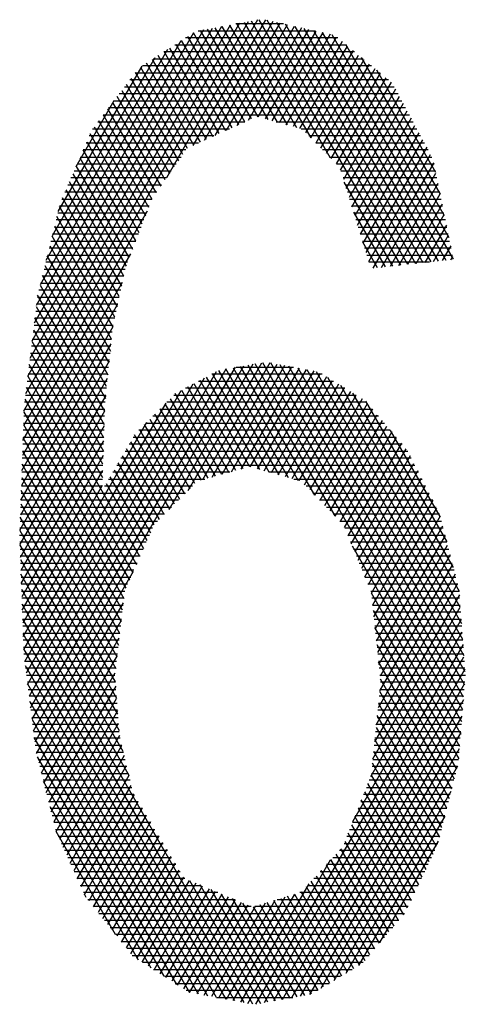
# Model space of a CAD drawing. Header units: millimetres. Extents: x 773 to 1664, y 340 to 970.
# Tile 53 of 60: x 1561.36 to 1566.21, y 943.15 to 953.86. Entities that reach past the tile are written whole.
import ezdxf

# ---------------------------------------------------------------- set-up
doc = ezdxf.new("R2010")
doc.units = ezdxf.units.MM
doc.header["$LTSCALE"] = 46.2
doc.layers.add('1', color=7, linetype='CONTINUOUS')

msp = doc.modelspace()

# ---------------------------------------------------------------- linework, layer by layer
at = {"layer": '1', "linetype": 'Continuous'}
for p, q in [((1561.404, 949.608), (1563.85, 953.844)), ((1563.751, 953.826), (1561.422, 949.792)), ((1561.446, 949.985), (1563.653, 953.808)), ((1563.948, 953.862), (1562.955, 952.143)), ((1563.248, 952.497), (1564.036, 953.862)), ((1564.114, 953.844), (1563.367, 952.551)), ((1563.487, 952.605), (1564.192, 953.827)), ((1564.27, 953.81), (1563.606, 952.66)), ((1564.231, 953.818), (1563.711, 953.818)), ((1564.374, 952.689), (1563.721, 953.82)), ((1563.8, 953.835), (1564.526, 952.579)), ((1564.737, 952.364), (1563.88, 953.85)), ((1563.96, 953.864), (1565.502, 951.192)), ((1565.585, 951.201), (1564.051, 953.858)), ((1564.152, 953.836), (1565.668, 951.21)), ((1565.75, 951.22), (1564.253, 953.814)), ((1563.554, 953.789), (1561.469, 950.178)), ((1561.493, 950.371), (1563.456, 953.771)), ((1563.357, 953.753), (1561.516, 950.564)), ((1561.54, 950.758), (1563.253, 953.725)), ((1563.81, 952.752), (1563.249, 953.723)), ((1563.3, 953.742), (1564.577, 953.742)), ((1563.323, 953.747), (1563.879, 952.784)), ((1563.954, 952.806), (1563.403, 953.761)), ((1563.482, 953.776), (1564.059, 952.777)), ((1564.164, 952.748), (1563.562, 953.791)), ((1563.641, 953.806), (1564.269, 952.719)), ((1563.725, 952.714), (1564.348, 953.793)), ((1564.426, 953.775), (1563.845, 952.768)), ((1563.955, 952.806), (1564.504, 953.758)), ((1564.582, 953.741), (1564.03, 952.785)), ((1564.106, 952.764), (1564.661, 953.724)), ((1564.739, 953.707), (1564.182, 952.743)), ((1564.354, 953.791), (1565.833, 951.229)), ((1565.916, 951.238), (1564.454, 953.769)), ((1564.555, 953.747), (1565.998, 951.247)), ((1566.079, 951.26), (1564.656, 953.725)), ((1564.757, 953.703), (1566.031, 951.495)), ((1563.112, 953.633), (1561.581, 950.981)), ((1563.057, 953.598), (1563.6, 952.657)), ((1563.67, 952.689), (1563.121, 953.639)), ((1564.82, 953.666), (1563.162, 953.666)), ((1563.185, 953.681), (1563.74, 952.72)), ((1564.258, 952.722), (1564.808, 953.675)), ((1564.868, 953.626), (1564.334, 952.701)), ((1565.983, 951.731), (1564.908, 953.593)), ((1561.646, 951.246), (1562.971, 953.542)), ((1565.004, 953.514), (1562.928, 953.514)), ((1562.929, 953.515), (1563.461, 952.594)), ((1563.531, 952.625), (1562.993, 953.556)), ((1563.045, 953.59), (1564.912, 953.59)), ((1564.409, 952.679), (1564.928, 953.577)), ((1564.987, 953.528), (1564.471, 952.634)), ((1562.83, 953.45), (1561.711, 951.511)), ((1563.252, 952.499), (1562.737, 953.39)), ((1562.801, 953.431), (1563.322, 952.53)), ((1562.811, 953.437), (1565.097, 953.437)), ((1563.391, 952.562), (1562.865, 953.473)), ((1564.527, 952.578), (1565.047, 953.479)), ((1565.106, 953.429), (1564.582, 952.521)), ((1564.638, 952.465), (1565.166, 953.38)), ((1565.076, 953.454), (1565.936, 951.966)), ((1561.776, 951.776), (1562.69, 953.358)), ((1562.616, 953.285), (1565.281, 953.285)), ((1563.134, 952.398), (1562.619, 953.289)), ((1562.673, 953.348), (1563.182, 952.467)), ((1565.189, 953.361), (1562.694, 953.361)), ((1565.226, 953.331), (1564.693, 952.409)), ((1564.749, 952.353), (1565.285, 953.282)), ((1565.888, 952.201), (1565.245, 953.315)), ((1565.373, 953.209), (1562.558, 953.209)), ((1562.569, 953.224), (1563.086, 952.329)), ((1565.345, 953.232), (1564.804, 952.297)), ((1564.852, 952.226), (1565.404, 953.183)), ((1562.469, 953.093), (1562.989, 952.191)), ((1562.499, 953.133), (1565.436, 953.133)), ((1563.038, 952.26), (1562.519, 953.158)), ((1565.449, 953.108), (1564.882, 952.127)), ((1562.383, 952.981), (1561.968, 952.262)), ((1562.369, 952.962), (1562.893, 952.053)), ((1562.383, 952.98), (1565.518, 952.98)), ((1562.941, 952.122), (1562.419, 953.027)), ((1565.477, 953.056), (1562.441, 953.056)), ((1564.913, 952.027), (1565.492, 953.03)), ((1565.534, 952.951), (1564.944, 951.928)), ((1562.845, 951.984), (1562.318, 952.896)), ((1565.559, 952.904), (1562.325, 952.904)), ((1564.974, 951.829), (1565.577, 952.872)), ((1563.808, 952.751), (1562.208, 952.751)), ((1562.763, 951.822), (1562.218, 952.765)), ((1562.266, 952.828), (1565.6, 952.828)), ((1562.268, 952.83), (1562.798, 951.913)), ((1565.641, 952.751), (1564.151, 952.751)), ((1565.619, 952.793), (1565.005, 951.73)), ((1562.15, 952.675), (1563.641, 952.675)), ((1562.168, 952.699), (1562.727, 951.731)), ((1564.424, 952.675), (1565.682, 952.675)), ((1565.036, 951.63), (1565.661, 952.714)), ((1565.704, 952.635), (1565.066, 951.531)), ((1562.081, 952.523), (1563.305, 952.523)), ((1562.087, 952.535), (1562.656, 951.548)), ((1563.473, 952.599), (1562.114, 952.599)), ((1562.692, 951.64), (1562.124, 952.622)), ((1565.723, 952.599), (1564.506, 952.599)), ((1564.581, 952.523), (1565.764, 952.523)), ((1565.097, 951.432), (1565.746, 952.556)), ((1563.168, 952.447), (1562.048, 952.447)), ((1562.621, 951.457), (1562.049, 952.448)), ((1565.805, 952.447), (1564.656, 952.447)), ((1565.789, 952.477), (1565.128, 951.332)), ((1562.011, 952.361), (1562.586, 951.366)), ((1562.015, 952.37), (1563.114, 952.37)), ((1564.731, 952.37), (1565.846, 952.37)), ((1565.158, 951.233), (1565.831, 952.398)), ((1561.949, 952.218), (1563.008, 952.218)), ((1562.55, 951.275), (1561.974, 952.274)), ((1563.061, 952.294), (1561.982, 952.294)), ((1565.869, 952.294), (1564.807, 952.294)), ((1564.854, 952.218), (1565.884, 952.218)), ((1565.866, 952.307), (1565.203, 951.159)), ((1562.49, 951.075), (1561.898, 952.1)), ((1562.955, 952.142), (1561.916, 952.142)), ((1561.936, 952.187), (1562.515, 951.184)), ((1565.9, 952.142), (1564.878, 952.142)), ((1565.42, 951.183), (1564.891, 952.098)), ((1565.297, 951.169), (1565.889, 952.194)), ((1562.849, 951.989), (1561.85, 951.989)), ((1561.86, 952.013), (1562.466, 950.964)), ((1561.883, 952.066), (1562.902, 952.066)), ((1564.901, 952.066), (1565.915, 952.066)), ((1565.931, 951.989), (1564.925, 951.989)), ((1565.912, 952.081), (1565.392, 951.18)), ((1561.817, 951.913), (1562.798, 951.913)), ((1562.442, 950.852), (1561.823, 951.926)), ((1564.948, 951.913), (1565.946, 951.913)), ((1565.486, 951.19), (1565.935, 951.968)), ((1562.746, 951.78), (1561.399, 949.446)), ((1561.789, 951.831), (1562.419, 950.741)), ((1562.768, 951.837), (1561.791, 951.837)), ((1565.962, 951.837), (1564.972, 951.837)), ((1565.958, 951.856), (1565.58, 951.201)), ((1562.709, 951.685), (1561.753, 951.685)), ((1562.395, 950.629), (1561.763, 951.724)), ((1561.772, 951.761), (1562.739, 951.761)), ((1564.992, 951.77), (1565.337, 951.174)), ((1564.995, 951.761), (1565.977, 951.761)), ((1565.993, 951.685), (1565.019, 951.685)), ((1565.674, 951.211), (1565.981, 951.743)), ((1561.735, 951.608), (1562.68, 951.608)), ((1561.737, 951.617), (1562.372, 950.517)), ((1565.042, 951.608), (1566.008, 951.608)), ((1566.004, 951.63), (1565.768, 951.222)), ((1561.697, 951.456), (1562.621, 951.456)), ((1562.358, 950.388), (1561.711, 951.51)), ((1562.65, 951.532), (1561.716, 951.532)), ((1566.024, 951.532), (1565.066, 951.532)), ((1565.09, 951.456), (1566.039, 951.456)), ((1565.862, 951.232), (1566.027, 951.518)), ((1562.591, 951.38), (1561.679, 951.38)), ((1561.684, 951.403), (1562.345, 950.259)), ((1565.254, 951.164), (1565.094, 951.442)), ((1566.055, 951.38), (1565.113, 951.38)), ((1566.05, 951.405), (1565.956, 951.243)), ((1561.393, 949.284), (1562.567, 951.316)), ((1562.331, 950.13), (1561.658, 951.296)), ((1561.66, 951.303), (1562.562, 951.303)), ((1565.137, 951.303), (1566.07, 951.303)), ((1566.05, 951.253), (1566.073, 951.292)), ((1561.623, 951.151), (1562.506, 951.151)), ((1561.632, 951.189), (1562.318, 950.001)), ((1562.532, 951.227), (1561.641, 951.227)), ((1565.818, 951.227), (1565.16, 951.227)), ((1562.49, 951.075), (1561.604, 951.075)), ((1562.304, 949.873), (1561.606, 951.082)), ((1562.475, 951.005), (1561.387, 949.122)), ((1562.457, 950.922), (1561.566, 950.922)), ((1561.579, 950.975), (1562.29, 949.744)), ((1561.585, 950.999), (1562.474, 950.999)), ((1561.551, 950.846), (1562.441, 950.846)), ((1562.283, 949.603), (1561.553, 950.868)), ((1561.382, 948.96), (1562.424, 950.765)), ((1561.538, 950.742), (1562.279, 949.459)), ((1562.425, 950.77), (1561.541, 950.77)), ((1562.393, 950.618), (1561.523, 950.618)), ((1562.274, 949.315), (1561.523, 950.616)), ((1561.532, 950.694), (1562.409, 950.694)), ((1562.373, 950.524), (1561.376, 948.797)), ((1561.507, 950.49), (1562.269, 949.171)), ((1561.514, 950.541), (1562.376, 950.541)), ((1561.495, 950.389), (1562.358, 950.389)), ((1562.366, 950.465), (1561.504, 950.465)), ((1561.371, 948.635), (1562.353, 950.337)), ((1562.35, 950.313), (1561.486, 950.313)), ((1562.264, 949.027), (1561.492, 950.364)), ((1561.476, 950.236), (1562.342, 950.236)), ((1561.477, 950.239), (1562.259, 948.883)), ((1562.333, 950.15), (1561.365, 948.473)), ((1561.458, 950.084), (1562.326, 950.084)), ((1562.667, 948.024), (1561.461, 950.113)), ((1562.334, 950.16), (1561.467, 950.16)), ((1561.476, 946.378), (1563.604, 950.065)), ((1563.702, 950.082), (1561.491, 946.253)), ((1561.507, 946.128), (1563.799, 950.098)), ((1563.897, 950.115), (1562.983, 948.533)), ((1563.192, 948.741), (1563.994, 950.132)), ((1564.082, 950.131), (1563.347, 948.858)), ((1563.452, 948.887), (1564.162, 950.117)), ((1564.241, 950.102), (1563.557, 948.916)), ((1564.284, 948.881), (1563.601, 950.065)), ((1563.662, 948.945), (1564.321, 950.087)), ((1563.681, 950.078), (1564.389, 948.852)), ((1563.715, 950.084), (1564.337, 950.084)), ((1564.571, 948.69), (1563.761, 950.092)), ((1564.4, 950.072), (1563.767, 948.975)), ((1563.842, 950.106), (1564.788, 948.466)), ((1563.868, 948.998), (1564.48, 950.058)), ((1566.17, 946.225), (1563.922, 950.119)), ((1564.002, 950.133), (1566.18, 946.36)), ((1566.191, 946.494), (1564.092, 950.129)), ((1564.19, 950.111), (1566.201, 946.628)), ((1566.208, 946.77), (1564.289, 950.093)), ((1564.387, 950.075), (1566.194, 946.945)), ((1561.359, 948.311), (1562.314, 949.964)), ((1561.444, 946.629), (1563.371, 949.966)), ((1561.446, 949.987), (1562.629, 947.937)), ((1562.318, 950.008), (1561.448, 950.008)), ((1563.498, 950.034), (1561.46, 946.504)), ((1563.389, 949.976), (1563.97, 948.969)), ((1564.652, 950.008), (1563.449, 950.008)), ((1564.074, 948.94), (1563.456, 950.011)), ((1563.523, 950.047), (1564.179, 948.911)), ((1564.559, 950.043), (1563.944, 948.977)), ((1564.019, 948.955), (1564.634, 950.019)), ((1564.698, 949.979), (1564.095, 948.934)), ((1566.181, 947.12), (1564.486, 950.056)), ((1564.584, 950.038), (1566.168, 947.295)), ((1566.155, 947.471), (1564.711, 949.971)), ((1563.244, 949.898), (1561.429, 946.755)), ((1562.302, 949.855), (1561.43, 949.855)), ((1562.591, 947.851), (1561.431, 949.861)), ((1561.439, 949.932), (1562.31, 949.932)), ((1564.897, 949.855), (1563.164, 949.855)), ((1563.711, 948.959), (1563.187, 949.868)), ((1563.254, 949.904), (1563.787, 948.98)), ((1563.306, 949.932), (1564.774, 949.932)), ((1563.865, 948.999), (1563.321, 949.94)), ((1564.171, 948.913), (1564.763, 949.939)), ((1564.828, 949.898), (1564.247, 948.892)), ((1564.323, 948.871), (1564.893, 949.858)), ((1564.849, 949.886), (1566.142, 947.646)), ((1562.294, 949.777), (1561.36, 948.159)), ((1561.413, 946.88), (1563.116, 949.83)), ((1561.421, 949.779), (1562.294, 949.779)), ((1562.996, 949.74), (1563.484, 948.896)), ((1563.035, 949.779), (1565.02, 949.779)), ((1563.56, 948.917), (1563.052, 949.796)), ((1563.12, 949.832), (1563.636, 948.938)), ((1564.958, 949.818), (1564.398, 948.85)), ((1564.46, 948.804), (1565.022, 949.778)), ((1565.087, 949.738), (1564.515, 948.747)), ((1566.08, 947.904), (1564.986, 949.801)), ((1562.95, 949.693), (1561.4, 947.01)), ((1562.287, 949.703), (1561.411, 949.703)), ((1561.415, 949.735), (1562.553, 947.765)), ((1562.885, 949.629), (1563.332, 948.854)), ((1563.408, 948.875), (1562.941, 949.684)), ((1565.133, 949.703), (1562.959, 949.703)), ((1564.57, 948.69), (1565.146, 949.688)), ((1565.124, 949.714), (1566.008, 948.182)), ((1561.365, 948.016), (1562.284, 949.607)), ((1562.282, 949.551), (1561.402, 949.551)), ((1562.515, 947.679), (1561.404, 949.602)), ((1561.405, 949.627), (1562.284, 949.627)), ((1565.263, 949.551), (1562.807, 949.551)), ((1563.266, 948.816), (1562.829, 949.573)), ((1562.883, 949.627), (1565.198, 949.627)), ((1565.199, 949.626), (1564.626, 948.634)), ((1564.681, 948.577), (1565.251, 949.565)), ((1562.278, 949.445), (1561.37, 947.872)), ((1561.395, 947.154), (1562.741, 949.485)), ((1561.399, 949.458), (1562.492, 947.566)), ((1561.4, 949.474), (1562.279, 949.474)), ((1563.155, 948.704), (1562.717, 949.461)), ((1562.731, 949.474), (1565.328, 949.474)), ((1562.773, 949.517), (1563.21, 948.76)), ((1565.304, 949.503), (1564.736, 948.52)), ((1564.791, 948.463), (1565.356, 949.441)), ((1561.394, 949.322), (1562.274, 949.322)), ((1562.477, 947.439), (1561.394, 949.315)), ((1562.276, 949.398), (1561.397, 949.398)), ((1562.594, 949.322), (1565.458, 949.322)), ((1563.043, 948.592), (1562.608, 949.346)), ((1565.393, 949.398), (1562.654, 949.398)), ((1562.662, 949.405), (1563.099, 948.648)), ((1565.409, 949.38), (1564.846, 948.406)), ((1564.895, 948.338), (1565.461, 949.318)), ((1565.936, 948.459), (1565.396, 949.394)), ((1561.375, 947.728), (1562.273, 949.283)), ((1562.271, 949.246), (1561.392, 949.246)), ((1565.523, 949.246), (1562.549, 949.246)), ((1562.564, 949.27), (1562.987, 948.537)), ((1565.513, 949.257), (1564.932, 948.249)), ((1562.267, 949.121), (1561.38, 947.585)), ((1562.266, 949.093), (1561.386, 949.093)), ((1561.389, 949.171), (1562.462, 947.312)), ((1561.389, 949.17), (1562.269, 949.17)), ((1565.621, 949.093), (1562.46, 949.093)), ((1562.475, 949.119), (1562.876, 948.425)), ((1562.505, 949.17), (1565.582, 949.17)), ((1562.931, 948.481), (1562.519, 949.195)), ((1564.968, 948.16), (1565.566, 949.195)), ((1565.609, 949.117), (1565.005, 948.071)), ((1562.447, 947.185), (1561.384, 949.027)), ((1561.384, 949.017), (1562.264, 949.017)), ((1562.415, 949.017), (1565.66, 949.017)), ((1562.82, 948.369), (1562.431, 949.043)), ((1565.041, 947.982), (1565.65, 949.036)), ((1561.379, 948.883), (1562.433, 947.058)), ((1562.261, 948.941), (1561.381, 948.941)), ((1561.385, 947.441), (1562.262, 948.959)), ((1562.744, 948.196), (1562.342, 948.892)), ((1563.645, 948.941), (1562.371, 948.941)), ((1562.386, 948.968), (1562.782, 948.282)), ((1565.699, 948.941), (1564.071, 948.941)), ((1565.691, 948.955), (1565.078, 947.893)), ((1562.256, 948.788), (1561.376, 948.788)), ((1561.378, 948.865), (1562.258, 948.865)), ((1562.256, 948.797), (1561.39, 947.297)), ((1563.239, 948.788), (1562.281, 948.788)), ((1562.298, 948.817), (1562.706, 948.11)), ((1562.326, 948.865), (1563.372, 948.865)), ((1564.344, 948.865), (1565.738, 948.865)), ((1565.777, 948.788), (1564.475, 948.788)), ((1565.115, 947.804), (1565.733, 948.874)), ((1565.774, 948.794), (1565.151, 947.715)), ((1561.373, 948.712), (1563.163, 948.712)), ((1562.418, 946.931), (1561.374, 948.74)), ((1564.549, 948.712), (1565.816, 948.712)), ((1565.187, 947.624), (1565.815, 948.713)), ((1561.368, 948.56), (1563.01, 948.56)), ((1561.369, 948.596), (1562.403, 946.804)), ((1563.087, 948.636), (1561.371, 948.636)), ((1565.855, 948.636), (1564.623, 948.636)), ((1564.697, 948.56), (1565.893, 948.56)), ((1565.857, 948.632), (1565.2, 947.495)), ((1562.4, 946.658), (1561.364, 948.452)), ((1562.934, 948.484), (1561.365, 948.484)), ((1565.93, 948.484), (1564.771, 948.484)), ((1565.214, 947.366), (1565.898, 948.551)), ((1565.935, 948.463), (1565.227, 947.237)), ((1561.363, 948.407), (1562.858, 948.407)), ((1564.845, 948.407), (1565.95, 948.407)), ((1565.241, 947.107), (1565.963, 948.358)), ((1561.357, 948.255), (1562.77, 948.255)), ((1561.359, 948.308), (1562.413, 946.482)), ((1562.803, 948.331), (1561.36, 948.331)), ((1565.969, 948.331), (1564.897, 948.331)), ((1564.929, 948.255), (1565.989, 948.255)), ((1565.99, 948.253), (1565.254, 946.978)), ((1562.736, 948.179), (1561.359, 948.179)), ((1562.426, 946.307), (1561.36, 948.155)), ((1566.009, 948.179), (1564.96, 948.179)), ((1564.976, 948.141), (1566.159, 946.091)), ((1565.268, 946.849), (1566.017, 948.148)), ((1561.362, 948.103), (1562.702, 948.103)), ((1562.669, 948.026), (1561.364, 948.026)), ((1564.992, 948.103), (1566.029, 948.103)), ((1566.049, 948.026), (1565.023, 948.026)), ((1566.044, 948.042), (1565.281, 946.72)), ((1561.366, 947.992), (1562.439, 946.132)), ((1561.367, 947.95), (1562.635, 947.95)), ((1565.054, 947.95), (1566.068, 947.95)), ((1565.278, 946.562), (1566.072, 947.937)), ((1562.601, 947.874), (1561.37, 947.874)), ((1562.485, 945.9), (1561.371, 947.83)), ((1562.594, 947.859), (1561.522, 946.002)), ((1566.088, 947.874), (1565.086, 947.874)), ((1566.099, 947.832), (1565.259, 946.377)), ((1561.372, 947.798), (1562.567, 947.798)), ((1562.533, 947.721), (1561.375, 947.721)), ((1565.117, 947.798), (1566.108, 947.798)), ((1566.128, 947.721), (1565.149, 947.721)), ((1565.24, 946.192), (1566.126, 947.727)), ((1561.377, 947.667), (1562.546, 945.643)), ((1561.378, 947.645), (1562.501, 947.645)), ((1565.18, 947.645), (1566.142, 947.645)), ((1566.149, 945.957), (1565.187, 947.623)), ((1566.145, 947.606), (1565.222, 946.007)), ((1562.492, 947.569), (1561.38, 947.569)), ((1563.897, 943.151), (1561.383, 947.505)), ((1561.383, 947.493), (1562.483, 947.493)), ((1561.54, 945.881), (1562.486, 947.519)), ((1566.147, 947.569), (1565.192, 947.569)), ((1565.2, 947.493), (1566.153, 947.493)), ((1562.474, 947.417), (1561.386, 947.417)), ((1565.203, 945.823), (1566.155, 947.471)), ((1565.206, 947.437), (1566.138, 945.823)), ((1566.159, 947.417), (1565.208, 947.417)), ((1561.388, 947.343), (1563.798, 943.169)), ((1561.388, 947.34), (1562.465, 947.34)), ((1562.464, 947.328), (1561.567, 945.775)), ((1566.165, 947.337), (1565.177, 945.626)), ((1565.216, 947.34), (1566.165, 947.34)), ((1562.457, 947.264), (1561.391, 947.264)), ((1561.394, 947.188), (1562.448, 947.188)), ((1563.699, 943.188), (1561.394, 947.181)), ((1564.984, 945.139), (1566.175, 947.202)), ((1566.17, 947.264), (1565.224, 947.264)), ((1566.116, 945.709), (1565.226, 947.251)), ((1565.232, 947.188), (1566.176, 947.188)), ((1562.439, 947.112), (1561.397, 947.112)), ((1561.594, 945.669), (1562.442, 947.138)), ((1566.185, 947.067), (1563.925, 943.152)), ((1566.182, 947.112), (1565.24, 947.112)), ((1565.245, 947.065), (1566.089, 945.603)), ((1561.399, 947.036), (1562.43, 947.036)), ((1561.4, 947.018), (1563.601, 943.206)), ((1562.421, 946.959), (1561.403, 946.959)), ((1565.248, 947.036), (1566.188, 947.036)), ((1566.193, 946.959), (1565.256, 946.959)), ((1561.413, 946.883), (1562.412, 946.883)), ((1562.42, 946.947), (1561.621, 945.563)), ((1564.023, 943.169), (1566.195, 946.932)), ((1565.264, 946.883), (1566.199, 946.883)), ((1566.062, 945.497), (1565.264, 946.879)), ((1563.502, 943.224), (1561.419, 946.832)), ((1562.404, 946.807), (1561.422, 946.807)), ((1561.647, 945.457), (1562.398, 946.756)), ((1566.205, 946.797), (1564.121, 943.187)), ((1566.205, 946.807), (1565.272, 946.807)), ((1561.432, 946.731), (1562.395, 946.731)), ((1562.4, 946.655), (1561.441, 946.655)), ((1561.443, 946.638), (1563.404, 943.243)), ((1564.219, 943.205), (1566.202, 946.639)), ((1565.28, 946.731), (1566.21, 946.731)), ((1565.284, 946.693), (1566.035, 945.391)), ((1566.203, 946.655), (1565.287, 946.655)), ((1561.451, 946.578), (1562.406, 946.578)), ((1562.403, 946.614), (1561.674, 945.351)), ((1566.008, 945.286), (1565.277, 946.553)), ((1565.279, 946.578), (1566.197, 946.578)), ((1562.412, 946.502), (1561.46, 946.502)), ((1563.305, 943.261), (1561.468, 946.444)), ((1561.47, 946.426), (1562.417, 946.426)), ((1561.701, 945.244), (1562.413, 946.479)), ((1566.188, 946.463), (1564.318, 943.222)), ((1565.264, 946.426), (1566.185, 946.426)), ((1565.264, 946.423), (1565.981, 945.18)), ((1566.191, 946.502), (1565.272, 946.502)), ((1562.423, 946.35), (1561.479, 946.35)), ((1562.424, 946.344), (1561.728, 945.138)), ((1566.179, 946.35), (1565.256, 946.35)), ((1561.489, 946.273), (1562.429, 946.273)), ((1561.492, 946.25), (1563.207, 943.279)), ((1561.754, 945.032), (1562.434, 946.209)), ((1564.416, 943.24), (1566.174, 946.286)), ((1565.248, 946.273), (1566.173, 946.273)), ((1565.954, 945.074), (1565.251, 946.293)), ((1562.435, 946.197), (1561.498, 946.197)), ((1561.508, 946.121), (1562.44, 946.121)), ((1566.161, 946.11), (1564.514, 943.258)), ((1565.233, 946.121), (1566.161, 946.121)), ((1565.237, 946.164), (1565.928, 944.968)), ((1566.167, 946.197), (1565.241, 946.197)), ((1563.068, 943.367), (1561.516, 946.055)), ((1562.451, 946.045), (1561.517, 946.045)), ((1562.444, 946.075), (1561.792, 944.945)), ((1565.897, 944.869), (1565.224, 946.034)), ((1566.155, 946.045), (1565.225, 946.045)), ((1561.527, 945.969), (1562.469, 945.969)), ((1562.487, 945.892), (1561.537, 945.892)), ((1561.83, 944.859), (1562.47, 945.966)), ((1564.641, 943.326), (1566.147, 945.933)), ((1566.143, 945.892), (1565.21, 945.892)), ((1565.211, 945.904), (1565.857, 944.786)), ((1565.218, 945.969), (1566.149, 945.969)), ((1561.549, 945.845), (1562.928, 943.456)), ((1561.557, 945.816), (1562.505, 945.816)), ((1562.495, 945.858), (1561.869, 944.773)), ((1565.817, 944.702), (1565.198, 945.775)), ((1565.202, 945.816), (1566.137, 945.816)), ((1562.523, 945.74), (1561.576, 945.74)), ((1561.908, 944.688), (1562.521, 945.75)), ((1566.125, 945.743), (1564.777, 943.408)), ((1566.124, 945.74), (1565.194, 945.74)), ((1561.595, 945.664), (1562.541, 945.664)), ((1562.559, 945.588), (1561.614, 945.588)), ((1562.788, 943.546), (1561.618, 945.574)), ((1562.546, 945.642), (1561.946, 944.602)), ((1566.085, 945.588), (1565.162, 945.588)), ((1565.185, 945.645), (1565.778, 944.618)), ((1565.187, 945.664), (1566.105, 945.664)), ((1561.633, 945.511), (1562.577, 945.511)), ((1561.985, 944.517), (1562.572, 945.533)), ((1564.913, 943.491), (1566.055, 945.47)), ((1565.113, 945.464), (1565.699, 944.45)), ((1565.132, 945.511), (1566.066, 945.511)), ((1565.738, 944.534), (1565.149, 945.555)), ((1562.602, 945.435), (1561.653, 945.435)), ((1561.672, 945.359), (1562.648, 945.359)), ((1562.603, 945.434), (1562.023, 944.431)), ((1562.062, 944.346), (1562.647, 945.359)), ((1565.071, 945.359), (1566.027, 945.359)), ((1565.659, 944.366), (1565.077, 945.374)), ((1566.046, 945.435), (1565.101, 945.435)), ((1561.686, 945.303), (1562.648, 943.636)), ((1562.693, 945.283), (1561.691, 945.283)), ((1562.692, 945.285), (1562.111, 944.278)), ((1565.041, 945.284), (1565.62, 944.282)), ((1566.008, 945.283), (1565.041, 945.283)), ((1561.71, 945.206), (1562.739, 945.206)), ((1562.784, 945.13), (1561.73, 945.13)), ((1562.162, 944.213), (1562.737, 945.21)), ((1562.782, 945.135), (1562.213, 944.149)), ((1565.969, 945.13), (1564.981, 945.13)), ((1565.58, 944.198), (1565.006, 945.193)), ((1565.011, 945.206), (1565.988, 945.206)), ((1565.986, 945.197), (1565.048, 943.573)), ((1561.749, 945.054), (1562.83, 945.054)), ((1562.402, 943.91), (1561.754, 945.032)), ((1562.264, 944.085), (1562.826, 945.06)), ((1564.95, 945.054), (1565.949, 945.054)), ((1564.97, 945.103), (1565.535, 944.124)), ((1562.875, 944.978), (1561.777, 944.978)), ((1562.871, 944.985), (1562.315, 944.021)), ((1564.898, 944.922), (1565.431, 944)), ((1565.93, 944.978), (1564.92, 944.978)), ((1565.483, 944.062), (1564.934, 945.013)), ((1565.28, 943.822), (1565.916, 944.925)), ((1561.811, 944.902), (1562.921, 944.902)), ((1562.966, 944.825), (1561.845, 944.825)), ((1562.365, 943.957), (1562.916, 944.91)), ((1562.961, 944.835), (1562.416, 943.892)), ((1565.876, 944.825), (1564.838, 944.825)), ((1565.378, 943.938), (1564.855, 944.844)), ((1564.89, 944.902), (1565.911, 944.902)), ((1561.88, 944.749), (1563.012, 944.749)), ((1562.467, 943.828), (1563.005, 944.76)), ((1563.842, 943.161), (1564.743, 944.722)), ((1565.274, 943.815), (1564.747, 944.726)), ((1564.768, 944.749), (1565.84, 944.749)), ((1564.801, 944.785), (1565.326, 943.876)), ((1563.058, 944.673), (1561.914, 944.673)), ((1561.949, 944.597), (1563.103, 944.597)), ((1563.05, 944.685), (1562.518, 943.764)), ((1562.569, 943.7), (1563.095, 944.61)), ((1564.629, 944.597), (1565.768, 944.597)), ((1565.169, 943.691), (1564.639, 944.608)), ((1564.693, 944.667), (1565.221, 943.753)), ((1565.804, 944.673), (1564.699, 944.673)), ((1563.155, 944.521), (1561.983, 944.521)), ((1563.14, 944.536), (1562.628, 943.649)), ((1562.692, 943.608), (1563.207, 944.499)), ((1563.207, 944.499), (1563.979, 943.161)), ((1565.058, 943.579), (1564.532, 944.49)), ((1565.732, 944.521), (1564.559, 944.521)), ((1564.585, 944.549), (1565.117, 943.629)), ((1562.017, 944.444), (1563.335, 944.444)), ((1563.277, 944.469), (1562.756, 943.567)), ((1562.821, 943.526), (1563.348, 944.439)), ((1563.419, 944.409), (1562.885, 943.484)), ((1562.949, 943.443), (1563.489, 944.379)), ((1564.058, 943.176), (1563.323, 944.45)), ((1563.439, 944.4), (1564.138, 943.19)), ((1564.504, 944.46), (1563.763, 943.176)), ((1564.478, 944.431), (1564.992, 943.539)), ((1564.49, 944.444), (1565.696, 944.444)), ((1563.516, 944.368), (1562.052, 944.368)), ((1562.059, 944.353), (1562.079, 944.318)), ((1562.099, 944.292), (1563.697, 944.292)), ((1563.56, 944.349), (1563.013, 943.402)), ((1563.077, 943.361), (1563.631, 944.32)), ((1563.702, 944.29), (1563.142, 943.32)), ((1563.524, 943.22), (1564.139, 944.285)), ((1564.218, 943.204), (1563.556, 944.351)), ((1564.246, 944.318), (1563.604, 943.205)), ((1563.672, 944.302), (1564.298, 943.219)), ((1563.683, 943.191), (1564.353, 944.351)), ((1564.667, 943.341), (1564.125, 944.28)), ((1564.162, 944.292), (1565.624, 944.292)), ((1564.199, 944.303), (1564.732, 943.381)), ((1564.797, 943.421), (1564.274, 944.327)), ((1564.349, 944.35), (1564.862, 943.46)), ((1565.66, 944.368), (1564.408, 944.368)), ((1564.927, 943.5), (1564.423, 944.373)), ((1563.877, 944.216), (1562.16, 944.216)), ((1563.207, 943.279), (1563.772, 944.26)), ((1563.843, 944.23), (1563.286, 943.265)), ((1563.365, 943.25), (1563.925, 944.218)), ((1564.032, 944.251), (1563.445, 943.235)), ((1564.377, 943.233), (1563.788, 944.253)), ((1563.901, 944.211), (1564.457, 943.247)), ((1565.588, 944.216), (1563.916, 944.216)), ((1564.536, 943.262), (1563.975, 944.234)), ((1564.05, 944.257), (1564.602, 943.302)), ((1562.22, 944.139), (1565.548, 944.139)), ((1565.484, 944.063), (1562.281, 944.063)), ((1562.341, 943.987), (1565.419, 943.987)), ((1565.355, 943.911), (1562.402, 943.911)), ((1562.462, 943.835), (1565.291, 943.835)), ((1565.226, 943.758), (1562.523, 943.758)), ((1562.583, 943.682), (1565.162, 943.682)), ((1565.097, 943.606), (1562.695, 943.606)), ((1562.814, 943.53), (1564.977, 943.53)), ((1564.851, 943.454), (1562.933, 943.454)), ((1563.051, 943.377), (1564.726, 943.377)), ((1564.601, 943.301), (1563.17, 943.301)), ((1563.499, 943.225), (1564.332, 943.225))]:
    msp.add_line(p, q, dxfattribs=at)

doc.saveas('drawing.dxf')
